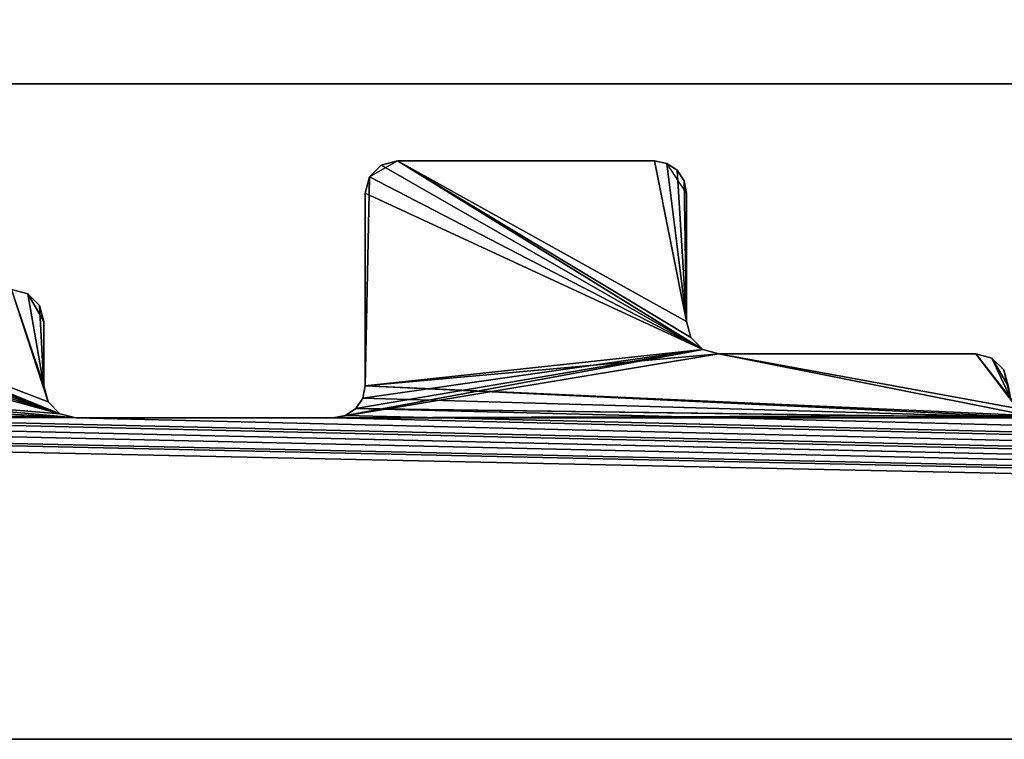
# Model space of a CAD drawing. Extents: x 0 to 122, y 0 to 122.
# Tile 11 of 256: x 16.31 to 23.97, y 0 to 5.6. Entities that reach past the tile are written whole.
import ezdxf

# ---------------------------------------------------------------- set-up
doc = ezdxf.new("R2010")
doc.units = 0
doc.header["$LTSCALE"] = 25.4
doc.layers.get('0').update_dxf_attribs({"color": 13, "linetype": 'CONTINUOUS'})

# ---------------------------------------------------------------- blocks, each defined once
blk = doc.blocks.new('GROOVE-I-7792-7793_STL_2')
at = {"color": 0}
for p, q in [((134.9012, -54.15, 105), (23.1012, -54.15, 105)), ((23.1012, -54.15, 103), (134.9012, -54.15, 103)), ((134.9012, -54.15, 105), (23.1012, -54.15, 105)), ((23.1012, -54.15, 103), (134.9012, -54.15, 103))]:
    blk.add_line(p, q, dxfattribs=at)
at = {"color": 250}
for p, q in [((37.5347, -54.875, 125), (37.7512, -54.75, 125)), ((37.6262, -54.7835), (37.7512, -54.75)), ((37.6262, -54.7835), (37.7512, -54.75)), ((37.7512, -54.75, 125), (37.6262, -54.7835, 125)), ((39.7512, -54.75, 125), (37.7512, -54.75, 125)), ((37.7512, -54.75), (39.7512, -54.75)), ((37.7512, -54.75, 125), (37.7512, -54.75)), ((39.7512, -54.75, 125), (37.7512, -54.75, 125)), ((37.7512, -54.75), (39.7512, -54.75)), ((37.7512, -54.75, 125), (37.7512, -54.75)), ((39.8468, -54.769, 125), (39.7512, -54.75, 125)), ((39.7512, -54.75), (39.8468, -54.769)), ((39.7512, -54.75, 125), (39.7512, -54.75)), ((39.7512, -54.75), (39.8468, -54.769)), ((39.7512, -54.75, 125), (39.7512, -54.75)), ((39.8468, -54.769, 125), (39.7512, -54.75, 125)), ((37.5347, -54.875), (37.6262, -54.7835)), ((37.5347, -54.875), (37.6262, -54.7835)), ((37.6262, -54.7835, 125), (37.5347, -54.875, 125)), ((37.6262, -54.7835), (37.6262, -54.7835, 125)), ((37.6262, -54.7835), (37.6262, -54.7835, 125)), ((40.0012, -55, 125), (39.8468, -54.769, 125)), ((39.8468, -54.769), (39.9279, -54.8232)), ((39.8468, -54.769), (39.9279, -54.8232)), ((39.8468, -54.769), (39.8468, -54.769, 125)), ((39.9279, -54.8232, 125), (39.8468, -54.769, 125)), ((39.8468, -54.769), (39.8468, -54.769, 125)), ((39.9279, -54.8232), (39.9821, -54.9043)), ((39.9279, -54.8232), (39.9821, -54.9043)), ((39.9279, -54.8232), (39.9279, -54.8232, 125)), ((39.9821, -54.9043, 125), (39.9279, -54.8232, 125)), ((39.9279, -54.8232), (39.9279, -54.8232, 125)), ((37.5347, -54.875, 125), (37.5012, -55, 125)), ((37.5012, -55), (37.5347, -54.875)), ((37.5012, -55), (37.5347, -54.875)), ((37.5347, -54.875, 125), (37.5012, -55, 125)), ((37.5347, -54.875), (37.5347, -54.875, 125)), ((37.5347, -54.875), (37.5347, -54.875, 125)), ((39.9821, -54.9043), (40.0012, -55)), ((39.9821, -54.9043), (40.0012, -55)), ((39.9821, -54.9043), (39.9821, -54.9043, 125)), ((40.0012, -55, 125), (39.9821, -54.9043, 125)), ((39.9821, -54.9043), (39.9821, -54.9043, 125)), ((37.5012, -55, 125), (37.5012, -56.5, 125)), ((37.5012, -56.5), (37.5012, -55)), ((37.5012, -55, 125), (37.5012, -56.5, 125)), ((37.5012, -55, 125), (37.5012, -55)), ((37.5012, -56.5), (37.5012, -55)), ((37.5012, -55, 125), (37.5012, -55)), ((40.0012, -56, 125), (40.0012, -55, 125)), ((40.0012, -55), (40.0012, -56)), ((40.0012, -55, 125), (40.0012, -55)), ((40.0012, -56, 125), (40.0012, -55, 125)), ((40.0012, -55), (40.0012, -56)), ((40.0012, -55, 125), (40.0012, -55)), ((34.8762, -55.7835, 125), (34.7512, -55.75, 125)), ((34.7512, -55.75), (34.8762, -55.7835)), ((34.7512, -55.75), (34.8762, -55.7835)), ((34.8762, -55.7835, 125), (34.7512, -55.75, 125)), ((34.8762, -55.7835, 125), (35.0012, -56, 125)), ((34.8762, -55.7835), (34.9677, -55.875)), ((34.8762, -55.7835), (34.9677, -55.875)), ((34.8762, -55.7835), (34.8762, -55.7835, 125)), ((34.9677, -55.875, 125), (34.8762, -55.7835, 125)), ((34.8762, -55.7835), (34.8762, -55.7835, 125)), ((34.9677, -55.875), (35.0012, -56)), ((34.9677, -55.875), (35.0012, -56)), ((34.9677, -55.875), (34.9677, -55.875, 125)), ((35.0012, -56, 125), (34.9677, -55.875, 125)), ((34.9677, -55.875), (34.9677, -55.875, 125)), ((35.0012, -56.5, 125), (35.0012, -56, 125)), ((35.0012, -56), (35.0012, -56.5)), ((35.0012, -56, 125), (35.0012, -56)), ((35.0012, -56.5, 125), (35.0012, -56, 125)), ((35.0012, -56), (35.0012, -56.5)), ((35.0012, -56, 125), (35.0012, -56)), ((40.0347, -56.125, 125), (40.0012, -56, 125)), ((40.0012, -56), (40.0347, -56.125)), ((40.0012, -56, 125), (40.0012, -56)), ((40.0012, -56), (40.0347, -56.125)), ((40.0012, -56, 125), (40.0012, -56)), ((40.0347, -56.125, 125), (40.0012, -56, 125)), ((40.1262, -56.2165, 125), (40.0347, -56.125, 125)), ((40.0347, -56.125), (40.1262, -56.2165)), ((40.0347, -56.125), (40.1262, -56.2165)), ((40.0347, -56.125), (40.0347, -56.125, 125)), ((40.1262, -56.2165, 125), (40.0347, -56.125, 125)), ((40.0347, -56.125), (40.0347, -56.125, 125)), ((37.2512, -56.75, 125), (40.1262, -56.2165, 125)), ((37.3468, -56.731, 125), (40.1262, -56.2165, 125)), ((40.2512, -56.25, 125), (40.1262, -56.2165, 125)), ((40.1262, -56.2165), (40.2512, -56.25)), ((40.1262, -56.2165), (40.2512, -56.25)), ((40.1262, -56.2165), (40.1262, -56.2165, 125)), ((40.2512, -56.25, 125), (40.1262, -56.2165, 125)), ((40.1262, -56.2165), (40.1262, -56.2165, 125)), ((42.2512, -56.25, 125), (40.2512, -56.25, 125)), ((40.2512, -56.25), (42.2512, -56.25)), ((40.2512, -56.25, 125), (40.2512, -56.25)), ((42.2512, -56.25, 125), (40.2512, -56.25, 125)), ((40.2512, -56.25), (42.2512, -56.25)), ((40.2512, -56.25, 125), (40.2512, -56.25)), ((42.3762, -56.2835, 125), (42.2512, -56.25, 125)), ((42.2512, -56.25), (42.3762, -56.2835)), ((42.2512, -56.25, 125), (42.2512, -56.25)), ((42.2512, -56.25), (42.3762, -56.2835)), ((42.2512, -56.25, 125), (42.2512, -56.25)), ((42.3762, -56.2835, 125), (42.2512, -56.25, 125)), ((42.3762, -56.2835, 125), (42.5012, -56.5, 125)), ((42.3762, -56.2835), (42.4677, -56.375)), ((42.3762, -56.2835), (42.4677, -56.375)), ((42.3762, -56.2835), (42.3762, -56.2835, 125)), ((42.4677, -56.375, 125), (42.3762, -56.2835, 125)), ((42.3762, -56.2835), (42.3762, -56.2835, 125)), ((42.4677, -56.375), (42.5012, -56.5)), ((42.4677, -56.375), (42.5012, -56.5)), ((42.4677, -56.375), (42.4677, -56.375, 125)), ((42.5012, -56.5, 125), (42.4677, -56.375, 125)), ((42.4677, -56.375), (42.4677, -56.375, 125)), ((35.0347, -56.625, 125), (35.0012, -56.5, 125)), ((35.0012, -56.5), (35.0347, -56.625)), ((35.0012, -56.5, 125), (35.0012, -56.5)), ((35.0012, -56.5), (35.0347, -56.625)), ((35.0012, -56.5, 125), (35.0012, -56.5)), ((35.0347, -56.625, 125), (35.0012, -56.5, 125)), ((37.5012, -56.5, 125), (37.4821, -56.5957, 125)), ((37.4821, -56.5957), (37.5012, -56.5)), ((37.4821, -56.5957), (37.5012, -56.5)), ((37.5012, -56.5, 125), (37.4821, -56.5957, 125)), ((37.5012, -56.5, 125), (37.5012, -56.5)), ((37.5012, -56.5, 125), (37.5012, -56.5)), ((37.4821, -56.5957, 125), (37.4279, -56.6768, 125)), ((37.4279, -56.6768), (37.4821, -56.5957)), ((37.4279, -56.6768), (37.4821, -56.5957)), ((37.4821, -56.5957, 125), (37.4279, -56.6768, 125)), ((37.4821, -56.5957), (37.4821, -56.5957, 125)), ((37.4821, -56.5957), (37.4821, -56.5957, 125)), ((35.1262, -56.7165, 125), (35.0347, -56.625, 125)), ((35.0347, -56.625), (35.1262, -56.7165)), ((35.0347, -56.625), (35.1262, -56.7165)), ((35.0347, -56.625), (35.0347, -56.625, 125)), ((35.1262, -56.7165, 125), (35.0347, -56.625, 125)), ((35.0347, -56.625), (35.0347, -56.625, 125)), ((35.2512, -56.75, 125), (35.1262, -56.7165, 125)), ((35.1262, -56.7165), (35.2512, -56.75)), ((35.1262, -56.7165), (35.2512, -56.75)), ((35.1262, -56.7165), (35.1262, -56.7165, 125)), ((35.2512, -56.75, 125), (35.1262, -56.7165, 125)), ((35.1262, -56.7165), (35.1262, -56.7165, 125)), ((37.2512, -56.75, 125), (35.2512, -56.75, 125)), ((35.2512, -56.75), (37.2512, -56.75)), ((35.2512, -56.75, 125), (35.2512, -56.75)), ((37.2512, -56.75, 125), (35.2512, -56.75, 125)), ((35.2512, -56.75), (37.2512, -56.75)), ((35.2512, -56.75, 125), (35.2512, -56.75)), ((37.2512, -56.75), (37.3468, -56.731)), ((37.2512, -56.75), (37.3468, -56.731)), ((37.3468, -56.731, 125), (37.2512, -56.75, 125)), ((37.2512, -56.75, 125), (37.2512, -56.75)), ((37.2512, -56.75, 125), (37.2512, -56.75)), ((37.4279, -56.6768, 125), (37.3468, -56.731, 125)), ((37.3468, -56.731), (37.4279, -56.6768)), ((37.3468, -56.731), (37.4279, -56.6768)), ((37.4279, -56.6768, 125), (37.3468, -56.731, 125)), ((37.3468, -56.731), (37.3468, -56.731, 125)), ((37.3468, -56.731), (37.3468, -56.731, 125)), ((37.4279, -56.6768), (37.4279, -56.6768, 125)), ((37.4279, -56.6768), (37.4279, -56.6768, 125)), ((18.5012, -59.25, 125), (139.5012, -59.25, 125)), ((139.5012, -59.25), (18.5012, -59.25)), ((18.5012, -59.25, 125), (139.5012, -59.25, 125)), ((139.5012, -59.25), (18.5012, -59.25))]:
    blk.add_line(p, q, dxfattribs=at)
at = {"color": 0}
mesh = blk.add_polyface(dxfattribs=at)
corners = [(134.9012, -54.15, 105), (23.1012, 57.65, 105), (23.1012, -54.15, 105), (134.9012, 57.65, 105)]
mesh.append_faces([[corners[k] for k in face] for face in [(0, 1, 2), (1, 0, 3)]], dxfattribs={"vtx0": -1, "color": 0})
mesh = blk.add_polyface(dxfattribs=at)
corners = [(134.9012, 57.65, 103), (23.1012, -54.15, 103), (23.1012, 57.65, 103), (134.9012, -54.15, 103)]
mesh.append_faces([[corners[k] for k in face] for face in [(0, 1, 2), (1, 0, 3)]], dxfattribs={"vtx0": -1, "color": 0})
at = {"color": 250}
mesh = blk.add_polyface(dxfattribs=at)
corners = [(22.2512, -31.75), (22.3762, -29.2835), (22.3762, -31.7165), (22.4677, -29.375), (22.4677, -31.625), (22.5012, -29.5), (22.5012, -31.5), (25.0347, -55.375), (25.0012, -56.5), (25.0012, -55.5), (37.5347, -54.875), (37.5012, -56.5), (37.5012, -55), (50.0347, -55.375), (50.0012, -56.5), (50.0012, -55.5), (27.6555, -56.231), (25.1262, -55.2835), (25.2512, -55.25), (27.5744, -56.1768), (27.5202, -56.0957), (27.2512, -55.25), (27.5012, -56), (27.3762, -55.2835), (27.4677, -55.375), (27.5012, -55.5), (35.0012, -56.5), (34.7512, -55.75), (34.8762, -55.7835), (40.1262, -56.2165), (37.6262, -54.7835), (37.7512, -54.75), (40.0347, -56.125), (40.0012, -56), (39.7512, -54.75), (39.8468, -54.769), (39.9279, -54.8232), (39.9821, -54.9043), (40.0012, -55), (47.5347, -56.625), (45.2512, -55.75), (47.2512, -55.75), (47.5012, -56.5), (47.3762, -55.7835), (52.6555, -56.731), (50.1262, -55.2835), (50.2512, -55.25), (52.5202, -56.5957), (52.2512, -55.25), (22.7512, -11.75), (21.7512, -9.25), (22.7512, -9.25), (22.8762, -9.2835), (22.8468, -11.731), (22.9279, -11.6768), (22.9677, -9.375), (22.9821, -11.5957), (23.0012, -9.5), (23.0012, -11.5), (22.7512, -51.75), (21.7512, -49.25), (22.7512, -49.25), (22.8468, -49.269), (22.8762, -51.7165), (22.9279, -49.3232), (22.9677, -51.625), (22.9821, -49.4043), (23.0012, -51.5), (23.0012, -49.5)]
mesh.append_faces([[corners[k] for k in face] for face in [(4, 5, 6), (7, 8, 9), (10, 11, 12), (13, 14, 15), (22, 24, 25), (33, 37, 38), (56, 57, 58), (67, 66, 68)]], dxfattribs={"vtx0": -1, "color": 250})
mesh.append_faces([[corners[k] for k in face] for face in [(0, 1, 2), (2, 3, 4), (16, 18, 19), (19, 18, 20), (20, 21, 22), (29, 31, 32), (32, 31, 33), (49, 52, 53), (53, 52, 54), (54, 55, 56), (59, 62, 63), (63, 64, 65), (65, 66, 67)]], dxfattribs={"vtx0": -1, "vtx1": -1, "color": 250})
mesh.append_faces([[corners[k] for k in face] for face in [(16, 8, 7), (29, 11, 10)]], dxfattribs={"vtx0": -1, "vtx1": -1, "vtx2": -1, "color": 250})
mesh.append_faces([[corners[k] for k in face] for face in [(2, 1, 3), (4, 3, 5), (16, 7, 17), (16, 17, 18), (20, 18, 21), (22, 21, 23), (22, 23, 24), (26, 27, 28), (29, 10, 30), (29, 30, 31), (33, 31, 34), (33, 34, 35), (33, 35, 36), (33, 36, 37), (39, 40, 41), (42, 41, 43), (44, 13, 45), (44, 45, 46), (47, 46, 48), (49, 50, 51), (49, 51, 52), (54, 52, 55), (56, 55, 57), (59, 60, 61), (59, 61, 62), (63, 62, 64), (65, 64, 66)]], dxfattribs={"vtx0": -1, "vtx2": -1, "color": 250})
mesh = blk.add_polyface(dxfattribs=at)
corners = [(20.7512, -46.75, 125), (20.7512, -51.75, 125), (21.5202, -49.0957, 125), (22.7512, -51.75, 125), (21.5012, -49, 125), (21.2512, -46.75, 125), (21.3762, -46.7835, 125), (21.5744, -49.1768, 125), (21.6555, -49.231, 125), (21.7512, -49.25, 125), (22.7512, -49.25, 125), (22.9677, -51.625, 125), (22.9821, -49.4043, 125), (23.0012, -51.5, 125), (23.0012, -49.5, 125), (20.5202, -54.0957, 125), (22.0202, -56.5957, 125), (20.5744, -54.1768, 125), (57.7512, -54.25, 125), (60.0012, -56.5, 125), (59.7512, -54.25, 125), (21.5012, -47, 125), (20.7512, -41.75, 125), (20.7512, -44.25, 125), (21.7512, -44.25, 125), (21.7512, -41.75, 125), (21.9677, -44.125, 125), (21.8762, -41.7835, 125), (22.0012, -42, 125), (22.0012, -44, 125), (20.7512, -36.75, 125), (20.7512, -39.25, 125), (21.2512, -39.25, 125), (21.2512, -36.75, 125), (21.3468, -39.231, 125), (21.4821, -36.9043, 125), (21.5012, -39, 125), (21.5012, -37, 125), (20.5012, -29, 125), (21.0012, -32, 125), (21.0347, -31.875, 125), (20.6555, -34.269, 125), (20.7512, -34.25, 125), (20.9677, -34.125, 125), (21.0012, -34, 125), (20.7512, -24.25, 125), (20.7512, -26.75, 125), (21.2512, -26.75, 125), (21.2512, -24.25, 125), (21.4677, -26.625, 125), (21.4279, -24.3232, 125), (21.5012, -24.5, 125), (21.5012, -26.5, 125), (20.8762, -19.2835, 125), (20.6555, -21.769, 125), (20.8468, -21.731, 125), (21.0012, -21.5, 125), (21.0012, -19.5, 125)]
mesh.append_faces([[corners[k] for k in face] for face in [(12, 13, 14), (28, 26, 29), (35, 36, 37), (38, 39, 40), (39, 43, 44), (51, 49, 52), (53, 56, 57)]], dxfattribs={"vtx0": -1, "color": 250})
mesh.append_faces([[corners[k] for k in face] for face in [(0, 4, 5), (5, 4, 6), (2, 3, 7), (7, 3, 8), (8, 3, 9), (9, 3, 10), (10, 11, 12), (15, 16, 17), (18, 19, 20), (22, 24, 25), (25, 26, 27), (27, 26, 28), (30, 32, 33), (33, 34, 35), (45, 47, 48), (48, 49, 50), (50, 49, 51)]], dxfattribs={"vtx0": -1, "vtx1": -1, "color": 250})
mesh.append_faces([[corners[k] for k in face] for face in [(0, 1, 2)]], dxfattribs={"vtx0": -1, "vtx1": -1, "vtx2": -1, "color": 250})
mesh.append_faces([[corners[k] for k in face] for face in [(2, 1, 3), (0, 2, 4), (10, 3, 11), (12, 11, 13), (22, 23, 24), (25, 24, 26), (30, 31, 32), (33, 32, 34), (35, 34, 36), (39, 41, 42), (39, 42, 43), (45, 46, 47), (48, 47, 49), (53, 54, 55), (53, 55, 56)]], dxfattribs={"vtx0": -1, "vtx2": -1, "color": 250})
mesh.append_faces([[corners[k] for k in face] for face in [(21, 6, 4)]], dxfattribs={"vtx1": -1, "color": 250})
mesh = blk.add_polyface(dxfattribs=at)
corners = [(20.5012, -54, 125), (18.5012, -59.25, 125), (20.5202, -54.0957, 125), (22.0202, -56.5957, 125), (22.0744, -56.6768, 125), (22.1555, -56.731, 125), (22.2512, -56.75, 125), (20.5744, -54.1768, 125), (20.6555, -54.231, 125), (20.7512, -54.25, 125), (22.0012, -56.5, 125), (21.7512, -54.25, 125), (21.8762, -54.2835, 125), (24.9279, -56.6768, 125), (30.2512, -56.75, 125), (24.9821, -56.5957, 125), (25.0012, -56.5, 125), (27.6555, -56.231, 125), (25.0012, -55.5, 125), (25.0347, -55.375, 125), (25.2512, -55.25, 125), (27.5744, -56.1768, 125), (27.5202, -56.0957, 125), (27.2512, -55.25, 125), (27.5012, -56, 125), (27.3762, -55.2835, 125), (27.7512, -56.25, 125), (30.1262, -56.7165, 125), (30.0347, -56.625, 125), (29.7512, -56.25, 125), (29.8762, -56.2835, 125), (30.0012, -56.5, 125), (32.3468, -56.731, 125), (35.2512, -56.75, 125), (32.4279, -56.6768, 125), (32.4821, -56.5957, 125), (32.5012, -56.5, 125), (35.1262, -56.7165, 125), (32.5012, -56, 125), (32.5202, -55.9043, 125), (32.7512, -55.75, 125), (35.0347, -56.625, 125), (34.7512, -55.75, 125), (35.0012, -56.5, 125), (34.8762, -55.7835, 125), (27.5012, -55.5, 125), (22.0012, -54.5, 125)]
mesh.append_faces([[corners[k] for k in face] for face in [(30, 28, 31)]], dxfattribs={"vtx0": -1, "color": 250})
mesh.append_faces([[corners[k] for k in face] for face in [(0, 1, 2), (3, 1, 4), (4, 1, 5), (5, 1, 6), (7, 3, 8), (8, 3, 9), (9, 10, 11), (11, 10, 12), (13, 14, 15), (15, 14, 16), (16, 17, 18), (18, 17, 19), (19, 17, 20), (20, 22, 23), (23, 24, 25), (17, 14, 26), (26, 28, 29), (29, 28, 30), (32, 33, 34), (34, 33, 35), (35, 33, 36), (36, 37, 38), (38, 37, 39), (39, 37, 40), (40, 41, 42), (42, 43, 44)]], dxfattribs={"vtx0": -1, "vtx1": -1, "color": 250})
mesh.append_faces([[corners[k] for k in face] for face in [(2, 1, 3), (16, 14, 17)]], dxfattribs={"vtx0": -1, "vtx1": -1, "vtx2": -1, "color": 250})
mesh.append_faces([[corners[k] for k in face] for face in [(9, 3, 10), (20, 17, 21), (20, 21, 22), (23, 22, 24), (26, 14, 27), (26, 27, 28), (36, 33, 37), (40, 37, 41), (42, 41, 43)]], dxfattribs={"vtx0": -1, "vtx2": -1, "color": 250})
mesh.append_faces([[corners[k] for k in face] for face in [(45, 25, 24), (46, 12, 10)]], dxfattribs={"vtx1": -1, "color": 250})
at = {"color": 0}
mesh = blk.add_polyface(dxfattribs=at)
corners = [(134.9012, -54.15, 105), (23.1012, -54.15, 103), (134.9012, -54.15, 103), (23.1012, -54.15, 105)]
mesh.append_faces([[corners[k] for k in face] for face in [(0, 1, 2), (1, 0, 3)]], dxfattribs={"vtx0": -1, "color": 0})
at = {"color": 250}
mesh = blk.add_polyface(dxfattribs=at)
corners = [(22.2512, -56.75, 125), (18.5012, -59.25, 125), (139.5012, -59.25, 125), (24.7512, -56.75, 125), (24.8468, -56.731, 125), (24.9279, -56.6768, 125), (30.2512, -56.75, 125), (32.2512, -56.75, 125), (32.3468, -56.731, 125), (35.2512, -56.75, 125), (55.1555, -55.769, 125), (60.2512, -56.75, 125), (60.1555, -56.731, 125), (57.4677, -55.625, 125), (57.5012, -55.5, 125), (60.0744, -56.6768, 125), (57.5012, -54.5, 125), (57.5347, -54.375, 125), (57.7512, -54.25, 125), (60.0202, -56.5957, 125), (60.0012, -56.5, 125), (59.7512, -54.25, 125), (59.9821, -54.4043, 125), (62.4279, -56.6768, 125), (65.2512, -56.75, 125), (62.4821, -56.5957, 125), (62.5012, -56.5, 125), (65.1555, -56.731, 125), (62.5012, -55, 125), (65.0744, -56.6768, 125), (62.6555, -54.769, 125), (62.7512, -54.75, 125), (65.0202, -56.5957, 125), (65.0012, -56.5, 125), (64.7512, -54.75, 125), (64.8762, -54.7835, 125), (67.3762, -56.7165, 125), (70.2512, -56.75, 125), (67.4677, -56.625, 125), (67.5012, -56.5, 125), (70.1555, -56.731, 125), (67.5012, -56, 125), (67.5202, -55.9043, 125), (67.7512, -55.75, 125), (70.0744, -56.6768, 125), (70.0202, -56.5957, 125), (69.7512, -55.75, 125), (70.0012, -56.5, 125), (69.9279, -55.8232, 125), (70.0012, -56, 125), (65.0012, -55, 125), (60.0012, -54.5, 125)]
mesh.append_faces([[corners[k] for k in face] for face in [(0, 2, 3), (3, 2, 4), (4, 2, 5), (6, 2, 7), (7, 2, 8), (13, 12, 14), (16, 15, 17), (17, 15, 18), (21, 20, 22), (23, 24, 25), (25, 24, 26), (26, 27, 28), (28, 29, 30), (30, 29, 31), (31, 33, 34), (34, 33, 35), (36, 37, 38), (38, 37, 39), (39, 40, 41), (41, 40, 42), (42, 40, 43), (43, 45, 46), (46, 47, 48)]], dxfattribs={"vtx0": -1, "vtx1": -1, "color": 250})
mesh.append_faces([[corners[k] for k in face] for face in [(5, 2, 6), (8, 2, 9)]], dxfattribs={"vtx0": -1, "vtx1": -1, "vtx2": -1, "color": 250})
mesh.append_faces([[corners[k] for k in face] for face in [(0, 1, 2), (10, 11, 12), (14, 12, 15), (18, 15, 19), (18, 19, 20), (26, 24, 27), (28, 27, 29), (31, 29, 32), (31, 32, 33), (39, 37, 40), (43, 40, 44), (43, 44, 45), (46, 45, 47)]], dxfattribs={"vtx0": -1, "vtx2": -1, "color": 250})
mesh.append_faces([[corners[k] for k in face] for face in [(49, 48, 47), (50, 35, 33), (51, 22, 20)]], dxfattribs={"vtx1": -1, "color": 250})
mesh = blk.add_polyface(dxfattribs=at)
corners = [(55.0202, -55.9043), (55.0012, -56.5), (55.0012, -56), (57.5347, -54.375), (57.5012, -55.5), (57.5012, -54.5), (62.5202, -54.9043), (62.5012, -56.5), (62.5012, -55), (18.5012, -59.25), (22.2512, -56.75), (139.5012, -59.25), (24.7512, -56.75), (24.8468, -56.731), (24.9279, -56.6768), (30.2512, -56.75), (52.7512, -56.75), (50.0012, -56.5), (52.6555, -56.731), (50.2512, -55.25), (52.5744, -56.6768), (52.5202, -56.5957), (52.2512, -55.25), (52.5012, -56.5), (52.3468, -55.269), (52.4279, -55.3232), (52.4821, -55.4043), (52.5012, -55.5), (60.2512, -56.75), (54.9821, -56.5957), (55.0744, -55.8232), (55.1555, -55.769), (60.1555, -56.731), (55.2512, -55.75), (57.2512, -55.75), (57.3762, -55.7165), (57.4677, -55.625), (60.0744, -56.6768), (57.6262, -54.2835), (57.7512, -54.25), (60.0202, -56.5957), (60.0012, -56.5), (59.7512, -54.25), (59.8468, -54.269), (59.9279, -54.3232), (59.9821, -54.4043), (60.0012, -54.5), (65.2512, -56.75), (62.4279, -56.6768), (62.4821, -56.5957), (65.1555, -56.731), (65.0744, -56.6768), (62.5744, -54.8232), (62.6555, -54.769), (62.7512, -54.75), (65.0202, -56.5957), (65.0012, -56.5), (64.7512, -54.75), (64.8762, -54.7835), (64.9677, -54.875)]
mesh.append_faces([[corners[k] for k in face] for face in [(0, 1, 2), (3, 4, 5), (6, 7, 8), (23, 26, 27), (41, 45, 46)]], dxfattribs={"vtx0": -1, "color": 250})
mesh.append_faces([[corners[k] for k in face] for face in [(9, 10, 11), (16, 17, 18), (18, 19, 20), (21, 22, 23), (28, 31, 32), (32, 4, 37), (37, 39, 40), (40, 39, 41), (47, 7, 50), (50, 7, 51), (51, 54, 55), (55, 54, 56)]], dxfattribs={"vtx0": -1, "vtx1": -1, "color": 250})
mesh.append_faces([[corners[k] for k in face] for face in [(11, 14, 15), (28, 1, 0), (37, 4, 3), (51, 7, 6)]], dxfattribs={"vtx0": -1, "vtx1": -1, "vtx2": -1, "color": 250})
mesh.append_faces([[corners[k] for k in face] for face in [(11, 10, 12), (11, 12, 13), (11, 13, 14), (23, 22, 24), (23, 24, 25), (23, 25, 26), (28, 29, 1), (28, 0, 30), (28, 30, 31), (32, 31, 33), (32, 33, 34), (32, 34, 35), (32, 35, 36), (32, 36, 4), (37, 3, 38), (37, 38, 39), (41, 39, 42), (41, 42, 43), (41, 43, 44), (41, 44, 45), (47, 48, 49), (47, 49, 7), (51, 6, 52), (51, 52, 53), (51, 53, 54), (56, 54, 57), (56, 57, 58), (56, 58, 59)]], dxfattribs={"vtx0": -1, "vtx2": -1, "color": 250})
mesh = blk.add_polyface(dxfattribs=at)
corners = [(37.2512, -56.75, 125), (42.7512, -56.75, 125), (42.6555, -56.731, 125), (40.2512, -56.25, 125), (40.1262, -56.2165, 125), (42.5744, -56.6768, 125), (42.2512, -56.25, 125), (42.5202, -56.5957, 125), (42.3762, -56.2835, 125), (42.5012, -56.5, 125), (44.9279, -56.6768, 125), (47.7512, -56.75, 125), (44.9821, -56.5957, 125), (45.0012, -56.5, 125), (47.6262, -56.7165, 125), (45.0012, -56, 125), (45.0347, -55.875, 125), (45.2512, -55.75, 125), (47.5347, -56.625, 125), (47.2512, -55.75, 125), (47.5012, -56.5, 125), (47.3762, -55.7835, 125), (49.9279, -56.6768, 125), (52.7512, -56.75, 125), (49.9821, -56.5957, 125), (50.0012, -56.5, 125), (52.6555, -56.731, 125), (50.0012, -55.5, 125), (50.0347, -55.375, 125), (50.2512, -55.25, 125), (52.5744, -56.6768, 125), (52.5202, -56.5957, 125), (52.2512, -55.25, 125), (52.5012, -56.5, 125), (52.4821, -55.4043, 125), (54.9821, -56.5957, 125), (60.2512, -56.75, 125), (55.0012, -56.5, 125), (55.0012, -56, 125), (55.0744, -55.8232, 125), (55.1555, -55.769, 125), (60.1555, -56.731, 125), (55.2512, -55.75, 125), (57.2512, -55.75, 125), (57.3762, -55.7165, 125), (57.4677, -55.625, 125), (57.5012, -55.5, 125), (60.0744, -56.6768, 125), (57.5012, -54.5, 125), (52.5012, -55.5, 125), (47.5012, -56, 125), (35.0012, -56, 125), (34.8762, -55.7835, 125), (35.0012, -56.5, 125)]
mesh.append_faces([[corners[k] for k in face] for face in [(0, 3, 4), (8, 7, 9)]], dxfattribs={"vtx0": -1, "color": 250})
mesh.append_faces([[corners[k] for k in face] for face in [(3, 5, 6), (6, 7, 8), (10, 11, 12), (12, 11, 13), (13, 14, 15), (15, 14, 16), (16, 14, 17), (17, 18, 19), (19, 20, 21), (22, 23, 24), (24, 23, 25), (25, 26, 27), (27, 26, 28), (28, 26, 29), (29, 31, 32), (32, 33, 34), (35, 36, 37), (37, 36, 38), (38, 36, 39), (39, 36, 40), (40, 41, 42), (42, 41, 43), (43, 41, 44), (44, 41, 45), (46, 47, 48)]], dxfattribs={"vtx0": -1, "vtx1": -1, "color": 250})
mesh.append_faces([[corners[k] for k in face] for face in [(0, 2, 3)]], dxfattribs={"vtx0": -1, "vtx1": -1, "vtx2": -1, "color": 250})
mesh.append_faces([[corners[k] for k in face] for face in [(0, 1, 2), (3, 2, 5), (6, 5, 7), (13, 11, 14), (17, 14, 18), (19, 18, 20), (25, 23, 26), (29, 26, 30), (29, 30, 31), (32, 31, 33)]], dxfattribs={"vtx0": -1, "vtx2": -1, "color": 250})
mesh.append_faces([[corners[k] for k in face] for face in [(49, 34, 33), (50, 21, 20), (51, 52, 53)]], dxfattribs={"vtx1": -1, "color": 250})
mesh = blk.add_polyface(dxfattribs=at)
corners = [(40.1262, -56.2165, 125), (37.4279, -56.6768, 125), (37.3468, -56.731, 125), (37.4821, -56.5957, 125), (37.5012, -56.5, 125), (37.5012, -55, 125), (37.5347, -54.875, 125), (37.7512, -54.75, 125), (40.0347, -56.125, 125), (40.0012, -56, 125), (39.7512, -54.75, 125), (39.8468, -54.769, 125), (40.0012, -55, 125)]
mesh.append_faces([[corners[k] for k in face] for face in [(0, 1, 2)]], dxfattribs={"vtx0": -1, "color": 250})
mesh.append_faces([[corners[k] for k in face] for face in [(1, 0, 3), (3, 0, 4), (4, 0, 5), (5, 0, 6), (6, 0, 7), (7, 9, 10), (10, 9, 11)]], dxfattribs={"vtx0": -1, "vtx1": -1, "color": 250})
mesh.append_faces([[corners[k] for k in face] for face in [(7, 0, 8), (7, 8, 9)]], dxfattribs={"vtx0": -1, "vtx2": -1, "color": 250})
mesh.append_faces([[corners[k] for k in face] for face in [(12, 11, 9)]], dxfattribs={"vtx1": -1, "color": 250})
mesh = blk.add_polyface(dxfattribs=at)
corners = [(37.6262, -54.7835, 125), (37.7512, -54.75), (37.6262, -54.7835), (37.7512, -54.75, 125)]
mesh.append_faces([[corners[k] for k in face] for face in [(0, 1, 2), (1, 0, 3)]], dxfattribs={"vtx0": -1, "color": 250})
mesh = blk.add_polyface(dxfattribs=at)
corners = [(37.7512, -54.75, 125), (39.7512, -54.75), (37.7512, -54.75), (39.7512, -54.75, 125)]
mesh.append_faces([[corners[k] for k in face] for face in [(0, 1, 2), (1, 0, 3)]], dxfattribs={"vtx0": -1, "color": 250})
mesh = blk.add_polyface(dxfattribs=at)
corners = [(39.7512, -54.75, 125), (39.8468, -54.769), (39.7512, -54.75), (39.8468, -54.769, 125)]
mesh.append_faces([[corners[k] for k in face] for face in [(0, 1, 2), (1, 0, 3)]], dxfattribs={"vtx0": -1, "color": 250})
mesh = blk.add_polyface(dxfattribs=at)
corners = [(37.6262, -54.7835, 125), (37.5347, -54.875), (37.5347, -54.875, 125), (37.6262, -54.7835)]
mesh.append_faces([[corners[k] for k in face] for face in [(0, 1, 2), (1, 0, 3)]], dxfattribs={"vtx0": -1, "color": 250})
mesh = blk.add_polyface(dxfattribs=at)
corners = [(39.8468, -54.769, 125), (39.9279, -54.8232), (39.8468, -54.769), (39.9279, -54.8232, 125)]
mesh.append_faces([[corners[k] for k in face] for face in [(0, 1, 2), (1, 0, 3)]], dxfattribs={"vtx0": -1, "color": 250})
mesh = blk.add_polyface(dxfattribs=at)
corners = [(39.9279, -54.8232), (39.9821, -54.9043, 125), (39.9821, -54.9043), (39.9279, -54.8232, 125)]
mesh.append_faces([[corners[k] for k in face] for face in [(0, 1, 2), (1, 0, 3)]], dxfattribs={"vtx0": -1, "color": 250})
mesh = blk.add_polyface(dxfattribs=at)
corners = [(67.5202, -55.9043), (67.5012, -56.5), (67.5012, -56), (80.0202, -55.4043), (80.0012, -56.5), (80.0012, -55.5), (139.5012, -59.25), (30.2512, -56.75), (32.2512, -56.75), (32.3468, -56.731), (35.2512, -56.75), (37.2512, -56.75), (37.3468, -56.731), (37.4279, -56.6768), (42.7512, -56.75), (44.7512, -56.75), (44.8468, -56.731), (44.9279, -56.6768), (47.7512, -56.75), (49.7512, -56.75), (49.8468, -56.731), (49.9279, -56.6768), (52.7512, -56.75), (54.7512, -56.75), (54.8468, -56.731), (54.9279, -56.6768), (54.9821, -56.5957), (65.0012, -56.5), (64.9677, -54.875), (65.0012, -55), (70.2512, -56.75), (67.3762, -56.7165), (67.4677, -56.625), (70.1555, -56.731), (67.5744, -55.8232), (67.6555, -55.769), (67.7512, -55.75), (70.0744, -56.6768), (70.0202, -56.5957), (69.7512, -55.75), (69.8468, -55.769), (70.0012, -56.5), (69.9279, -55.8232), (69.9821, -55.9043), (70.0012, -56), (82.7512, -56.75), (79.8762, -56.7165), (79.9677, -56.625), (82.6262, -56.7165), (80.0744, -55.3232), (80.1555, -55.269), (80.2512, -55.25), (82.5347, -56.625), (82.5012, -56.5), (82.2512, -55.25), (82.3762, -55.2835), (82.4677, -55.375), (82.5012, -55.5)]
mesh.append_faces([[corners[k] for k in face] for face in [(0, 1, 2), (3, 4, 5), (27, 28, 29), (41, 43, 44), (53, 56, 57)]], dxfattribs={"vtx0": -1, "color": 250})
mesh.append_faces([[corners[k] for k in face] for face in [(30, 1, 33), (33, 36, 37), (37, 36, 38), (38, 40, 41), (45, 4, 48), (48, 51, 52), (52, 51, 53)]], dxfattribs={"vtx0": -1, "vtx1": -1, "color": 250})
mesh.append_faces([[corners[k] for k in face] for face in [(6, 9, 10), (6, 13, 14), (6, 17, 18), (6, 21, 22), (33, 1, 0), (48, 4, 3)]], dxfattribs={"vtx0": -1, "vtx1": -1, "vtx2": -1, "color": 250})
mesh.append_faces([[corners[k] for k in face] for face in [(6, 7, 8), (6, 8, 9), (6, 10, 11), (6, 11, 12), (6, 12, 13), (6, 14, 15), (6, 15, 16), (6, 16, 17), (6, 18, 19), (6, 19, 20), (6, 20, 21), (6, 22, 23), (6, 23, 24), (6, 24, 25), (6, 25, 26), (30, 31, 32), (30, 32, 1), (33, 0, 34), (33, 34, 35), (33, 35, 36), (38, 36, 39), (38, 39, 40), (41, 40, 42), (41, 42, 43), (45, 46, 47), (45, 47, 4), (48, 3, 49), (48, 49, 50), (48, 50, 51), (53, 51, 54), (53, 54, 55), (53, 55, 56)]], dxfattribs={"vtx0": -1, "vtx2": -1, "color": 250})
mesh = blk.add_polyface(dxfattribs=at)
corners = [(37.5347, -54.875, 125), (37.5012, -55), (37.5012, -55, 125), (37.5347, -54.875)]
mesh.append_faces([[corners[k] for k in face] for face in [(0, 1, 2), (1, 0, 3)]], dxfattribs={"vtx0": -1, "color": 250})
mesh = blk.add_polyface(dxfattribs=at)
corners = [(39.9821, -54.9043), (40.0012, -55, 125), (40.0012, -55), (39.9821, -54.9043, 125)]
mesh.append_faces([[corners[k] for k in face] for face in [(0, 1, 2), (1, 0, 3)]], dxfattribs={"vtx0": -1, "color": 250})
mesh = blk.add_polyface(dxfattribs=at)
corners = [(37.5012, -55, 125), (37.5012, -56.5), (37.5012, -56.5, 125), (37.5012, -55)]
mesh.append_faces([[corners[k] for k in face] for face in [(0, 1, 2), (1, 0, 3)]], dxfattribs={"vtx0": -1, "color": 250})
mesh = blk.add_polyface(dxfattribs=at)
corners = [(40.0012, -55), (40.0012, -56, 125), (40.0012, -56), (40.0012, -55, 125)]
mesh.append_faces([[corners[k] for k in face] for face in [(0, 1, 2), (1, 0, 3)]], dxfattribs={"vtx0": -1, "color": 250})
mesh = blk.add_polyface(dxfattribs=at)
corners = [(32.5202, -55.9043), (32.5012, -56.5), (32.5012, -56), (45.0347, -55.875), (45.0012, -56.5), (45.0012, -56), (30.2512, -56.75), (24.9279, -56.6768), (24.9821, -56.5957), (25.0012, -56.5), (27.6555, -56.231), (27.7512, -56.25), (30.1262, -56.7165), (30.0347, -56.625), (29.7512, -56.25), (29.8762, -56.2835), (29.9677, -56.375), (35.2512, -56.75), (32.3468, -56.731), (32.4279, -56.6768), (32.4821, -56.5957), (35.1262, -56.7165), (32.5744, -55.8232), (32.6555, -55.769), (32.7512, -55.75), (35.0347, -56.625), (34.7512, -55.75), (35.0012, -56.5), (34.8762, -55.7835), (34.9677, -55.875), (35.0012, -56), (42.7512, -56.75), (37.4279, -56.6768), (37.4821, -56.5957), (37.5012, -56.5), (42.6555, -56.731), (40.2512, -56.25), (40.1262, -56.2165), (42.5744, -56.6768), (42.2512, -56.25), (42.5202, -56.5957), (42.3762, -56.2835), (42.4677, -56.375), (42.5012, -56.5), (47.7512, -56.75), (44.9279, -56.6768), (44.9821, -56.5957), (47.6262, -56.7165), (45.1262, -55.7835), (45.2512, -55.75), (47.5347, -56.625), (47.2512, -55.75), (47.5012, -56.5), (47.3762, -55.7835), (47.4677, -55.875), (47.5012, -56), (52.7512, -56.75), (49.9279, -56.6768), (49.9821, -56.5957), (50.0012, -56.5), (52.6555, -56.731), (50.0347, -55.375), (52.5744, -56.6768), (50.2512, -55.25), (52.5202, -56.5957)]
mesh.append_faces([[corners[k] for k in face] for face in [(0, 1, 2), (3, 4, 5), (13, 15, 16), (27, 29, 30), (40, 42, 43), (52, 54, 55)]], dxfattribs={"vtx0": -1, "color": 250})
mesh.append_faces([[corners[k] for k in face] for face in [(6, 11, 12), (12, 11, 13), (17, 1, 21), (21, 24, 25), (25, 26, 27), (31, 34, 35), (36, 34, 37), (35, 36, 38), (38, 39, 40), (44, 4, 47), (47, 49, 50), (50, 51, 52), (62, 63, 64)]], dxfattribs={"vtx0": -1, "vtx1": -1, "color": 250})
mesh.append_faces([[corners[k] for k in face] for face in [(6, 9, 10), (21, 1, 0), (35, 34, 36), (47, 4, 3), (60, 59, 61)]], dxfattribs={"vtx0": -1, "vtx1": -1, "vtx2": -1, "color": 250})
mesh.append_faces([[corners[k] for k in face] for face in [(6, 7, 8), (6, 8, 9), (6, 10, 11), (13, 11, 14), (13, 14, 15), (17, 18, 19), (17, 19, 20), (17, 20, 1), (21, 0, 22), (21, 22, 23), (21, 23, 24), (25, 24, 26), (27, 28, 29), (31, 32, 33), (31, 33, 34), (38, 36, 39), (40, 39, 41), (40, 41, 42), (44, 45, 46), (44, 46, 4), (47, 3, 48), (47, 48, 49), (52, 53, 54), (56, 57, 58), (56, 58, 59)]], dxfattribs={"vtx0": -1, "vtx2": -1, "color": 250})
mesh = blk.add_polyface(dxfattribs=at)
corners = [(35.2512, -56.75, 125), (139.5012, -59.25, 125), (37.2512, -56.75, 125), (42.7512, -56.75, 125), (44.7512, -56.75, 125), (44.8468, -56.731, 125), (44.9279, -56.6768, 125), (47.7512, -56.75, 125), (49.7512, -56.75, 125), (49.8468, -56.731, 125), (49.9279, -56.6768, 125), (52.7512, -56.75, 125), (54.7512, -56.75, 125), (54.8468, -56.731, 125), (54.9279, -56.6768, 125), (54.9821, -56.5957, 125), (72.4677, -56.625, 125), (77.7512, -56.75, 125), (72.5012, -56.5, 125), (77.6555, -56.731, 125), (75.2512, -56.25, 125), (75.1262, -56.2165, 125), (72.5012, -55.5, 125), (72.5347, -55.375, 125), (72.7512, -55.25, 125), (75.0347, -56.125, 125), (74.7512, -55.25, 125), (75.0012, -56, 125), (74.8762, -55.2835, 125), (77.5744, -56.6768, 125), (77.2512, -56.25, 125), (77.5202, -56.5957, 125), (77.4821, -56.4043, 125), (79.8762, -56.7165, 125), (82.7512, -56.75, 125), (79.9677, -56.625, 125), (80.0012, -56.5, 125), (82.6262, -56.7165, 125), (80.0012, -55.5, 125), (80.0202, -55.4043, 125), (80.2512, -55.25, 125), (82.5347, -56.625, 125), (82.5012, -56.5, 125), (82.2512, -55.25, 125), (82.3762, -55.2835, 125), (82.5012, -55.5, 125), (75.0012, -55.5, 125)]
mesh.append_faces([[corners[k] for k in face] for face in [(30, 31, 32)]], dxfattribs={"vtx0": -1, "color": 250})
mesh.append_faces([[corners[k] for k in face] for face in [(0, 1, 2), (3, 1, 4), (4, 1, 5), (5, 1, 6), (7, 1, 8), (8, 1, 9), (9, 1, 10), (11, 1, 12), (12, 1, 13), (13, 1, 14), (14, 1, 15), (16, 17, 18), (18, 21, 22), (22, 21, 23), (23, 21, 24), (24, 25, 26), (26, 27, 28), (20, 29, 30), (33, 34, 35), (35, 34, 36), (36, 37, 38), (38, 37, 39), (39, 37, 40), (40, 42, 43), (43, 42, 44)]], dxfattribs={"vtx0": -1, "vtx1": -1, "color": 250})
mesh.append_faces([[corners[k] for k in face] for face in [(2, 1, 3), (6, 1, 7), (10, 1, 11), (18, 19, 20)]], dxfattribs={"vtx0": -1, "vtx1": -1, "vtx2": -1, "color": 250})
mesh.append_faces([[corners[k] for k in face] for face in [(18, 17, 19), (18, 20, 21), (24, 21, 25), (26, 25, 27), (20, 19, 29), (30, 29, 31), (36, 34, 37), (40, 37, 41), (40, 41, 42)]], dxfattribs={"vtx0": -1, "vtx2": -1, "color": 250})
mesh.append_faces([[corners[k] for k in face] for face in [(45, 44, 42), (46, 28, 27)]], dxfattribs={"vtx1": -1, "color": 250})
mesh = blk.add_polyface(dxfattribs=at)
corners = [(34.7512, -55.75, 125), (34.8762, -55.7835), (34.7512, -55.75), (34.8762, -55.7835, 125)]
mesh.append_faces([[corners[k] for k in face] for face in [(0, 1, 2), (1, 0, 3)]], dxfattribs={"vtx0": -1, "color": 250})
mesh = blk.add_polyface(dxfattribs=at)
corners = [(34.8762, -55.7835), (34.9677, -55.875, 125), (34.9677, -55.875), (34.8762, -55.7835, 125)]
mesh.append_faces([[corners[k] for k in face] for face in [(0, 1, 2), (1, 0, 3)]], dxfattribs={"vtx0": -1, "color": 250})
mesh = blk.add_polyface(dxfattribs=at)
corners = [(34.9677, -55.875), (35.0012, -56, 125), (35.0012, -56), (34.9677, -55.875, 125)]
mesh.append_faces([[corners[k] for k in face] for face in [(0, 1, 2), (1, 0, 3)]], dxfattribs={"vtx0": -1, "color": 250})
mesh = blk.add_polyface(dxfattribs=at)
corners = [(35.0012, -56), (35.0012, -56.5, 125), (35.0012, -56.5), (35.0012, -56, 125)]
mesh.append_faces([[corners[k] for k in face] for face in [(0, 1, 2), (1, 0, 3)]], dxfattribs={"vtx0": -1, "color": 250})
mesh = blk.add_polyface(dxfattribs=at)
corners = [(40.0012, -56), (40.0347, -56.125, 125), (40.0347, -56.125), (40.0012, -56, 125)]
mesh.append_faces([[corners[k] for k in face] for face in [(0, 1, 2), (1, 0, 3)]], dxfattribs={"vtx0": -1, "color": 250})
mesh = blk.add_polyface(dxfattribs=at)
corners = [(40.0347, -56.125, 125), (40.1262, -56.2165), (40.0347, -56.125), (40.1262, -56.2165, 125)]
mesh.append_faces([[corners[k] for k in face] for face in [(0, 1, 2), (1, 0, 3)]], dxfattribs={"vtx0": -1, "color": 250})
mesh = blk.add_polyface(dxfattribs=at)
corners = [(40.1262, -56.2165, 125), (40.2512, -56.25), (40.1262, -56.2165), (40.2512, -56.25, 125)]
mesh.append_faces([[corners[k] for k in face] for face in [(0, 1, 2), (1, 0, 3)]], dxfattribs={"vtx0": -1, "color": 250})
mesh = blk.add_polyface(dxfattribs=at)
corners = [(40.2512, -56.25, 125), (42.2512, -56.25), (40.2512, -56.25), (42.2512, -56.25, 125)]
mesh.append_faces([[corners[k] for k in face] for face in [(0, 1, 2), (1, 0, 3)]], dxfattribs={"vtx0": -1, "color": 250})
mesh = blk.add_polyface(dxfattribs=at)
corners = [(42.2512, -56.25, 125), (42.3762, -56.2835), (42.2512, -56.25), (42.3762, -56.2835, 125)]
mesh.append_faces([[corners[k] for k in face] for face in [(0, 1, 2), (1, 0, 3)]], dxfattribs={"vtx0": -1, "color": 250})
mesh = blk.add_polyface(dxfattribs=at)
corners = [(42.3762, -56.2835), (42.4677, -56.375, 125), (42.4677, -56.375), (42.3762, -56.2835, 125)]
mesh.append_faces([[corners[k] for k in face] for face in [(0, 1, 2), (1, 0, 3)]], dxfattribs={"vtx0": -1, "color": 250})
mesh = blk.add_polyface(dxfattribs=at)
corners = [(42.4677, -56.375), (42.5012, -56.5, 125), (42.5012, -56.5), (42.4677, -56.375, 125)]
mesh.append_faces([[corners[k] for k in face] for face in [(0, 1, 2), (1, 0, 3)]], dxfattribs={"vtx0": -1, "color": 250})
mesh = blk.add_polyface(dxfattribs=at)
corners = [(35.0012, -56.5), (35.0347, -56.625, 125), (35.0347, -56.625), (35.0012, -56.5, 125)]
mesh.append_faces([[corners[k] for k in face] for face in [(0, 1, 2), (1, 0, 3)]], dxfattribs={"vtx0": -1, "color": 250})
mesh = blk.add_polyface(dxfattribs=at)
corners = [(37.5012, -56.5, 125), (37.4821, -56.5957), (37.4821, -56.5957, 125), (37.5012, -56.5)]
mesh.append_faces([[corners[k] for k in face] for face in [(0, 1, 2), (1, 0, 3)]], dxfattribs={"vtx0": -1, "color": 250})
mesh = blk.add_polyface(dxfattribs=at)
corners = [(37.4821, -56.5957, 125), (37.4279, -56.6768), (37.4279, -56.6768, 125), (37.4821, -56.5957)]
mesh.append_faces([[corners[k] for k in face] for face in [(0, 1, 2), (1, 0, 3)]], dxfattribs={"vtx0": -1, "color": 250})
mesh = blk.add_polyface(dxfattribs=at)
corners = [(35.0347, -56.625), (35.1262, -56.7165, 125), (35.1262, -56.7165), (35.0347, -56.625, 125)]
mesh.append_faces([[corners[k] for k in face] for face in [(0, 1, 2), (1, 0, 3)]], dxfattribs={"vtx0": -1, "color": 250})
mesh = blk.add_polyface(dxfattribs=at)
corners = [(35.1262, -56.7165, 125), (35.2512, -56.75), (35.1262, -56.7165), (35.2512, -56.75, 125)]
mesh.append_faces([[corners[k] for k in face] for face in [(0, 1, 2), (1, 0, 3)]], dxfattribs={"vtx0": -1, "color": 250})
mesh = blk.add_polyface(dxfattribs=at)
corners = [(35.2512, -56.75), (37.2512, -56.75, 125), (37.2512, -56.75), (35.2512, -56.75, 125)]
mesh.append_faces([[corners[k] for k in face] for face in [(0, 1, 2), (1, 0, 3)]], dxfattribs={"vtx0": -1, "color": 250})
mesh = blk.add_polyface(dxfattribs=at)
corners = [(37.2512, -56.75, 125), (37.3468, -56.731), (37.2512, -56.75), (37.3468, -56.731, 125)]
mesh.append_faces([[corners[k] for k in face] for face in [(0, 1, 2), (1, 0, 3)]], dxfattribs={"vtx0": -1, "color": 250})
mesh = blk.add_polyface(dxfattribs=at)
corners = [(37.3468, -56.731, 125), (37.4279, -56.6768), (37.3468, -56.731), (37.4279, -56.6768, 125)]
mesh.append_faces([[corners[k] for k in face] for face in [(0, 1, 2), (1, 0, 3)]], dxfattribs={"vtx0": -1, "color": 250})
mesh = blk.add_polyface(dxfattribs=at)
corners = [(139.5012, -59.25, 125), (18.5012, -59.25), (139.5012, -59.25), (18.5012, -59.25, 125)]
mesh.append_faces([[corners[k] for k in face] for face in [(0, 1, 2), (1, 0, 3)]], dxfattribs={"vtx0": -1, "color": 250})

msp = doc.modelspace()

# ---------------------------------------------------------------- block references
at = {"color": 0}
msp.add_blockref('GROOVE-I-7792-7793_STL_2', (-18.5012, 59.25), dxfattribs=at)

doc.saveas('drawing.dxf')
